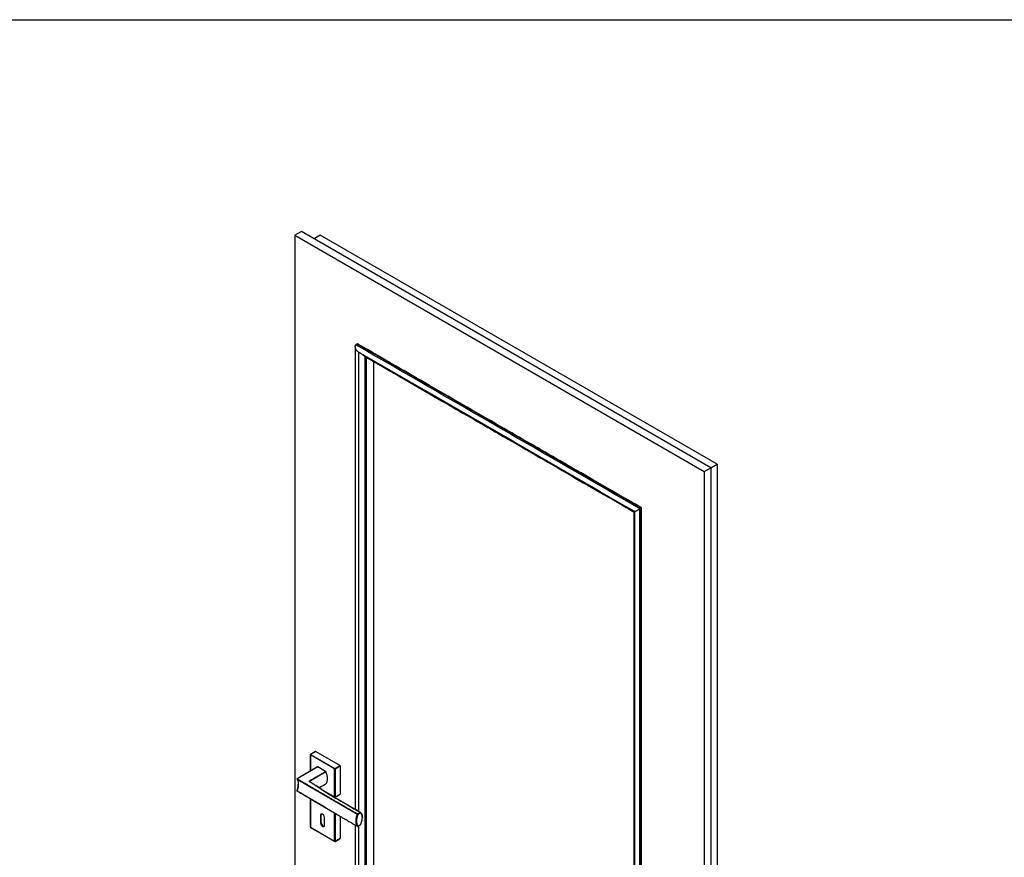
# Model space of a CAD drawing. Header units: millimetres. Extents: x -10980 to 5840, y 5 to 4205.
# Tile 30 of 32: x 2969 to 4404, y 2784 to 4005. Entities that reach past the tile are written whole.
import ezdxf

# ---------------------------------------------------------------- set-up
doc = ezdxf.new("R2010")
doc.units = ezdxf.units.MM
doc.layers.add('152', color=250, linetype='Continuous')
doc.layers.add('256', color=250, linetype='Continuous')

msp = doc.modelspace()

# ---------------------------------------------------------------- linework, layer by layer
at = {"layer": '152', "linetype": 'Continuous', "lineweight": -3}
for p, q in [((3379.5, 3696.3), (3370.1, 3690.8)), ((3370.1, 3690.8), (3370.1, 2035)), ((3370.1, 3690.8), (3966.9, 3346.3)), ((3976.3, 3351.7), (3379.5, 3696.3)), ((3407, 3690.9), (3397.9, 3685.6)), ((3985.5, 3357), (3407, 3690.9)), ((3460.2, 3532.5), (3458.9, 3531.1)), ((3874.8, 3293.1), (3460.2, 3532.5)), ((3473.9, 3512.9), (3473.9, 2350.5)), ((3966.9, 3346.3), (3976.3, 3351.7)), ((3966.9, 3346.3), (3966.9, 1690.4)), ((3976.3, 3351.7), (3985.5, 3357)), ((3976.3, 3351.7), (3976.3, 1694.2)), ((3985.5, 3357), (3985.5, 1711.8)), ((3874.8, 3293.1), (3873, 3292.1)), ((3874.8, 2103.2), (3874.8, 3293.1)), ((3864.7, 3287.3), (3864.8, 3287.3)), ((3392.5, 2933.3), (3392.5, 2909.5)), ((3428, 2912.7), (3392.7, 2933.1)), ((3392.7, 2933.1), (3392.7, 2909.6)), ((3400.2, 2938), (3392.8, 2933.7)), ((3428.2, 2913), (3392.8, 2933.5)), ((3400.5, 2938), (3393, 2933.7)), ((3393, 2933.7), (3428.4, 2913.3)), ((3400.5, 2938), (3435.8, 2917.6)), ((3403, 2915.6), (3373.2, 2898.4)), ((3403.3, 2915.6), (3373.5, 2898.4)), ((3414.8, 2908.9), (3403.3, 2915.6)), ((3428.4, 2913.3), (3435.8, 2917.6)), ((3428.7, 2913), (3436.1, 2917.3)), ((3436.2, 2917), (3428.8, 2912.7)), ((3436.2, 2917), (3436.2, 2876.2)), ((3391.3, 2895.1), (3414.9, 2908.8)), ((3428, 2871.9), (3428, 2912.7)), ((3428.4, 2871.8), (3428.4, 2912.6)), ((3428.8, 2912.7), (3428.8, 2871.9)), ((3373.1, 2897.7), (3373.2, 2897.6)), ((3373.2, 2897.9), (3461.3, 2846.9)), ((3391.3, 2895), (3391.3, 2895.1)), ((3391.7, 2894.3), (3391.6, 2894.5)), ((3391.6, 2894.5), (3391.7, 2894.4)), ((3391.9, 2894.1), (3391.9, 2894.2)), ((3373.1, 2881), (3373, 2881)), ((3408.5, 2883.1), (3428, 2871.9)), ((3410.8, 2881.7), (3428.2, 2871.6)), ((3428.7, 2871.6), (3436.1, 2875.9)), ((3428.8, 2871.9), (3436.2, 2876.2)), ((3392.5, 2868.8), (3392.5, 2828)), ((3428, 2848.2), (3392.7, 2868.6)), ((3392.7, 2868.6), (3392.7, 2827.8)), ((3408.2, 2845.7), (3407.5, 2845.3)), ((3407.5, 2845.3), (3407.5, 2833.9)), ((3408.2, 2834.3), (3408.2, 2845.7)), ((3428, 2807.4), (3428, 2848.2)), ((3428.4, 2848.1), (3428.4, 2807.3)), ((3428.8, 2848.2), (3428.8, 2807.4)), ((3436.2, 2843.7), (3436.2, 2811.7)), ((3461.5, 2847.1), (3465.4, 2849.3)), ((3465.6, 2849.1), (3461.7, 2846.8)), ((3465.7, 2848.7), (3461.8, 2846.5)), ((3408.2, 2834.3), (3407.5, 2833.9)), ((3413.2, 2830.6), (3413.2, 2842.1)), ((3461.2, 2829.2), (3461.2, 2829.1)), ((3461.7, 2829.1), (3465.6, 2831.3)), ((3461.8, 2829.3), (3465.7, 2831.6)), ((3465.7, 2831.6), (3465.8, 2831.5)), ((3392.7, 2827.8), (3428, 2807.4)), ((3392.8, 2827.6), (3428.2, 2807.1)), ((3428.7, 2807.1), (3436.1, 2811.4)), ((3428.8, 2807.4), (3436.2, 2811.7))]:
    msp.add_line(p, q, dxfattribs=at)
for centre, start, end in [((3393, 2933.3), 120, 180), ((3373.5, 2897.9), 120, 212.3595), ((3373.5, 2880.8), 159.9019, 239.8228), ((3428.4, 2872.1), 240, 300), ((3393, 2868.8), 134.5667, 180), ((3465.4, 2848.9), 49.9658, 60.0041), ((3461.5, 2829.5), 239.9371, 300), ((3465.4, 2831.8), 300, 333.3754), ((3393, 2828), 180, 240), ((3428.4, 2807.6), 240, 300)]:
    msp.add_arc(centre, 0.5, start, end, dxfattribs=at)
for centre, major_axis, ratio, start_param, end_param in [((3393, 2933.3), (0.5, 0), 0.57735, 3.141577, 3.926991), ((3393, 2933.3), (0.25, 0.433), 0.57735, 0.785398, 2.356194), ((3393, 2933.3), (0.25, -0.433), 0.57735, 2.356194, 3.141609), ((3400.5, 2937.6), (-0.25, 0.433), 0.57735, 5.497787, 6.283201), ((3403.3, 2915.1), (-0.25, 0.433), 0.57735, 5.497787, 6.283201), ((3435.8, 2917.2), (-0.25, 0.433), 0.57735, 3.926991, 5.497787), ((3428.4, 2912.9), (0.25, 0.433), 0.57735, 0.785398, 2.356194), ((3428.4, 2912.9), (0.5, 0), 0.57735, 3.926991, 5.497787), ((3428.4, 2912.9), (0.25, -0.433), 0.57735, 0.785398, 2.356194), ((3373.5, 2897.9), (0.251, 0.432), 0.579405, 0.787187, 2.849766), ((3373.5, 2897.9), (0.25, -0.433), 0.57735, 2.356194, 3.141609), ((3391.2, 2894.8), (0.251, -0.432), 0.578871, 1.818236, 2.354872), ((3391.6, 2893.8), (-0.275, -0.418), 0.613647, 3.121936, 3.961689), ((3373.5, 2880.8), (0.47, -0.172), 0.236304, 3.141582, 4.073003), ((3373.5, 2880.8), (0.251, 0.432), 0.579405, 1.866201, 3.141563), ((3373.5, 2880.8), (0.251, 0.432), 0.579405, 3.141573, 3.92878), ((3428.4, 2872.1), (0.5, 0), 0.57735, 3.926991, 5.497787), ((3428.4, 2872.1), (0.25, 0.433), 0.57735, 2.356194, 3.141609), ((3428.4, 2872.1), (-0.25, 0.433), 0.57735, 3.141577, 3.926991), ((3435.8, 2876.4), (-0.25, 0.433), 0.57735, 3.141577, 3.926991), ((3393, 2868.8), (-0.5, 0), 0.57735, 6.283169, 7.068583), ((3393, 2868.8), (0.25, 0.433), 0.57735, 1.305696, 2.356194), ((3410.4, 2843.7), (2, -3.46), 0.57735, 0.785398, 3.926991), ((3411.1, 2844.1), (-2, 3.46), 0.57735, 0.177696, 0.785398), ((3428.4, 2848.4), (0.25, 0.433), 0.57735, 1.725724, 2.356194), ((3428.4, 2848.4), (-0.5, 0), 0.57735, 0.785398, 2.356194), ((3474.8, 2845.4), (10.8, 18.8), 0.57735, 1.835008, 2.861249), ((3461.5, 2846.7), (0.25, 0.433), 0.578081, 0.786032, 1.839623), ((3461.5, 2846.7), (0.467, -0.179), 0.216363, 4.078547, 5.650444), ((3461.5, 2846.7), (-0.25, 0.433), 0.57735, 3.926991, 5.497787), ((3465.4, 2848.9), (0.25, 0.433), 0.577303, 0.000018, 0.785357), ((3465.4, 2848.9), (-0.25, 0.433), 0.57735, 3.926991, 5.497787), ((3465.4, 2848.9), (0.322, 0.383), 0.812269, 4.855136, 6.283147), ((3410.4, 2832.3), (2, -3.46), 0.57735, 3.926991, 7.068583), ((3411.1, 2832.7), (-2, 3.46), 0.57735, 0.785398, 2.963846), ((3461.5, 2829.5), (0.412, 0.284), 0.787308, 3.499045, 5.070942), ((3461.5, 2829.5), (-0.25, 0.433), 0.57735, 3.141577, 3.926991), ((3465.4, 2831.8), (-0.25, 0.433), 0.57735, 3.141577, 3.926991), ((3393, 2828), (-0.5, 0), 0.57735, 6.283169, 7.068583), ((3393, 2828), (0.25, 0.433), 0.57735, 2.356194, 3.141609), ((3428.4, 2807.6), (-0.5, 0), 0.57735, 0.785398, 2.356194), ((3428.4, 2807.6), (0.25, 0.433), 0.57735, 2.356194, 3.141609), ((3428.4, 2807.6), (0.25, -0.433), 0.57735, 6.283169, 7.068583), ((3435.8, 2811.9), (-0.25, 0.433), 0.57735, 3.141577, 3.926991)]:
    msp.add_ellipse(centre, major_axis=major_axis, ratio=ratio, start_param=start_param, end_param=end_param, dxfattribs=at)
for points, knots in [([(3460.2, 3532.5), (3460.2, 3532.5), (3460.2, 3532.5), (3460.2, 3532.5), (3460.2, 3532.5), (3460.3, 3532.6), (3460.3, 3532.6), (3460.4, 3532.6), (3460.4, 3532.6), (3460.5, 3532.6), (3460.5, 3532.7), (3460.5, 3532.7), (3460.6, 3532.7), (3460.6, 3532.7), (3460.7, 3532.7), (3460.7, 3532.7), (3460.7, 3532.7), (3460.8, 3532.6), (3460.9, 3532.6), (3460.9, 3532.6), (3461, 3532.6), (3461.1, 3532.5), (3461.1, 3532.5), (3461.1, 3532.5), (3461.1, 3532.5), (3461.1, 3532.5)], [0, 0, 0, 0, 0.066289, 0.066289, 0.132577, 0.132577, 0.265154, 0.265154, 0.331443, 0.331443, 0.397731, 0.397731, 0.530309, 0.530309, 0.596597, 0.596597, 0.662886, 0.662886, 0.795463, 0.795463, 0.92804, 0.92804, 0.994328, 0.994328, 1, 1, 1, 1]), ([(3875.3, 3293.4), (3872, 3295.3), (3866.2, 3298.6), (3858.5, 3303.1), (3852.4, 3306.6), (3847.4, 3309.5), (3842.5, 3312.3), (3837.6, 3315.1), (3825.2, 3322.3), (3798.3, 3337.9), (3744, 3369.2), (3661.9, 3416.6), (3579.8, 3464), (3524.9, 3495.7), (3505.1, 3507.1), (3499.8, 3510.2), (3494.7, 3513.1), (3489.2, 3516.3), (3482.1, 3520.4), (3472.5, 3525.9), (3465.2, 3530.2), (3461.1, 3532.5)], [0, 0, 0, 0, 0.023566, 0.042337, 0.055905, 0.067317, 0.078999, 0.090924, 0.102889, 0.168702, 0.286223, 0.496083, 0.763177, 0.880699, 0.89389, 0.906907, 0.919104, 0.930686, 0.947033, 0.970272, 1, 1, 1, 1]), ([(3459.4, 3523.9), (3459.4, 3524), (3459.3, 3524.1), (3459.3, 3524.2), (3459.2, 3524.3), (3459.1, 3524.5), (3459, 3524.7), (3458.8, 3525.1), (3458.7, 3525.4), (3458.5, 3525.9), (3458.5, 3526.1), (3458.4, 3526.4), (3458.3, 3526.5), (3458.3, 3526.8), (3458.3, 3526.9), (3458.2, 3527), (3458.2, 3527.1), (3458.2, 3527.4), (3458.1, 3527.5), (3458.1, 3527.8), (3458.1, 3528), (3458.1, 3528.3), (3458.1, 3528.5), (3458.1, 3528.7), (3458.1, 3528.8), (3458.1, 3528.9), (3458.1, 3528.9), (3458.1, 3529), (3458.1, 3529.1), (3458.1, 3529.3), (3458.1, 3529.4), (3458.2, 3529.7), (3458.2, 3529.9), (3458.3, 3530), (3458.3, 3530.1), (3458.3, 3530.1), (3458.3, 3530.2), (3458.4, 3530.3), (3458.4, 3530.3), (3458.5, 3530.5), (3458.6, 3530.7), (3458.7, 3530.9), (3458.8, 3531), (3458.9, 3531.1)], [0, 0, 0, 0, 0.03125, 0.03125, 0.0625, 0.0625, 0.125, 0.125, 0.25, 0.25, 0.3125, 0.3125, 0.375, 0.375, 0.40625, 0.40625, 0.4375, 0.4375, 0.5, 0.5, 0.5625, 0.5625, 0.625, 0.625, 0.65625, 0.65625, 0.671875, 0.671875, 0.6875, 0.6875, 0.75, 0.75, 0.8125, 0.8125, 0.828125, 0.828125, 0.84375, 0.84375, 0.875, 0.875, 0.9375, 0.9375, 1, 1, 1, 1]), ([(3458.1, 3528.6), (3458.1, 3509.4), (3458.1, 3469.8), (3458.1, 3411.1), (3458.1, 3353.9), (3458.1, 3300.4), (3458.1, 3250.7), (3458.1, 3204.9), (3458.1, 3165.4), (3458.1, 3131.9), (3458.1, 3103.9), (3458.1, 3078.2), (3458.1, 3054.8), (3458.1, 3033.5), (3458.1, 3012.9), (3458.1, 2989), (3458.1, 2960.1), (3458.1, 2925.6), (3458.1, 2889.7), (3458.1, 2865.3), (3458.1, 2853.7)], [0, 0, 0, 0, 0.085466, 0.175941, 0.260789, 0.340009, 0.413602, 0.481568, 0.543907, 0.58894, 0.630499, 0.668583, 0.703194, 0.734332, 0.76321, 0.794995, 0.840492, 0.891641, 0.94844, 1, 1, 1, 1]), ([(3462.9, 3520.4), (3462.7, 3520.5), (3462.5, 3520.6), (3462.2, 3520.8), (3462, 3520.9), (3461.7, 3521.2), (3461.5, 3521.3), (3461.3, 3521.5), (3461.2, 3521.6), (3461.1, 3521.7), (3461, 3521.8), (3461, 3521.9), (3460.8, 3522.1), (3460.6, 3522.2), (3460.4, 3522.5), (3460.2, 3522.7), (3460, 3523), (3459.7, 3523.4), (3459.5, 3523.8), (3459.4, 3523.9)], [0, 0, 0, 0, 0.125, 0.125, 0.25, 0.25, 0.375, 0.375, 0.4375, 0.46875, 0.46875, 0.5, 0.5, 0.625, 0.625, 0.75, 0.75, 0.875, 1, 1, 1, 1]), ([(3471.8, 3514.2), (3471.5, 3514.5), (3470.9, 3514.9), (3470.2, 3515.5), (3469.9, 3515.8), (3469.3, 3516.2), (3468.8, 3516.6), (3468.2, 3517), (3467.8, 3517.3), (3467.7, 3517.4), (3467.1, 3517.8), (3466.5, 3518.2), (3466, 3518.6), (3465.6, 3518.8), (3465.4, 3518.9), (3464.8, 3519.3), (3464.5, 3519.5), (3464.1, 3519.7)], [0, 0, 0, 0, 0.143516, 0.215274, 0.287031, 0.287031, 0.430547, 0.502305, 0.502305, 0.574063, 0.574063, 0.717579, 0.789336, 0.789336, 0.861094, 0.861094, 1, 1, 1, 1]), ([(3472.6, 3513.7), (3472.6, 3513.7), (3472.6, 3513.7), (3472.5, 3513.7), (3472.5, 3513.7), (3472.5, 3513.7), (3472.5, 3513.7), (3472.4, 3513.8), (3472.3, 3513.8), (3472.2, 3513.9), (3472.1, 3513.9), (3472, 3514), (3471.9, 3514.1), (3471.8, 3514.2)], [0, 0, 0, 0, 0.044081, 0.044081, 0.123741, 0.123741, 0.203401, 0.203401, 0.362721, 0.362721, 0.68136, 0.68136, 1, 1, 1, 1]), ([(3472.6, 3513.7), (3474.9, 3512.3), (3479.8, 3509.5), (3486.4, 3505.7), (3492.2, 3502.4), (3497, 3499.6), (3501.7, 3496.9), (3506.4, 3494.2), (3518.2, 3487.3), (3544.1, 3472.4), (3596.1, 3442.4), (3674.7, 3397), (3753.3, 3351.6), (3805.9, 3321.2), (3824.9, 3310.3), (3830, 3307.3), (3834.9, 3304.5), (3840.2, 3301.5), (3846.9, 3297.5), (3855.3, 3292.7), (3861.6, 3289.1), (3864.7, 3287.3)], [0, 0, 0, 0, 0.017928, 0.036922, 0.050651, 0.062198, 0.074019, 0.086085, 0.098192, 0.164784, 0.283698, 0.496044, 0.766303, 0.885217, 0.898565, 0.911735, 0.924077, 0.935796, 0.952337, 0.975851, 1, 1, 1, 1]), ([(3485, 2356.9), (3485, 2357.3), (3485, 2357.7), (3485, 2359.8), (3485, 2361.5), (3485, 2366.8), (3485, 2370.3), (3485, 2375.5), (3485, 2377.2), (3485, 2382.5), (3485, 2385.9), (3485, 2392.9), (3485, 2396.4), (3485, 2403.4), (3485, 2406.8), (3485, 2412.1), (3485, 2413.8), (3485, 2419), (3485, 2422.5), (3485, 2429.5), (3485, 2433), (3485, 2439.9), (3485, 2443.4), (3485, 2448.6), (3485, 2450.4), (3485, 2455.6), (3485, 2459.1), (3485, 2466.1), (3485, 2469.5), (3485, 2476.5), (3485, 2480), (3485, 2485.2), (3485, 2487), (3485, 2492.2), (3485, 2495.7), (3485, 2502.6), (3485, 2506.1), (3485, 2513.1), (3485, 2516.6), (3485, 2521.8), (3485, 2523.5), (3485, 2528.8), (3485, 2532.3), (3485, 2539.2), (3485, 2542.7), (3485, 2549.7), (3485, 2553.2), (3485, 2558.4), (3485, 2560.1), (3485, 2565.3), (3485, 2568.8), (3485, 2575.8), (3485, 2579.3), (3485, 2584.5), (3485, 2586.2), (3485, 2591.5), (3485, 2595), (3485, 2601.9), (3485, 2605.4), (3485, 2612.4), (3485, 2615.9), (3485, 2621.1), (3485, 2622.8), (3485, 2628.1), (3485, 2631.5), (3485, 2638.5), (3485, 2642), (3485, 2649), (3485, 2652.4), (3485, 2657.7), (3485, 2659.4), (3485, 2664.6), (3485, 2668.1), (3485, 2675.1), (3485, 2678.6), (3485, 2685.5), (3485, 2689), (3485, 2694.2), (3485, 2696), (3485, 2701.2), (3485, 2704.7), (3485, 2711.7), (3485, 2715.1), (3485, 2722.1), (3485, 2725.6), (3485, 2730.8), (3485, 2732.6), (3485, 2737.8), (3485, 2741.3), (3485, 2748.2), (3485, 2751.7), (3485, 2758.7), (3485, 2762.2), (3485, 2767.4), (3485, 2769.1), (3485, 2774.4), (3485, 2777.9), (3485, 2784.8), (3485, 2788.3), (3485, 2795.3), (3485, 2798.8), (3485, 2804), (3485, 2805.7), (3485, 2810.9), (3485, 2814.4), (3485, 2821.4), (3485, 2824.9), (3485, 2830.1), (3485, 2831.9), (3485, 2837.1), (3485, 2840.6), (3485, 2847.5), (3485, 2851), (3485, 2858), (3485, 2861.5), (3485, 2866.7), (3485, 2868.4), (3485, 2873.7), (3485, 2877.1), (3485, 2884.1), (3485, 2887.6), (3485, 2894.6), (3485, 2898), (3485, 2903.3), (3485, 2905), (3485, 2910.2), (3485, 2913.7), (3485, 2920.7), (3485, 2924.2), (3485, 2931.1), (3485, 2934.6), (3485, 2939.8), (3485, 2941.6), (3485, 2946.8), (3485, 2950.3), (3485, 2957.3), (3485, 2960.7), (3485, 2967.7), (3485, 2971.2), (3485, 2976.4), (3485, 2978.2), (3485, 2983.4), (3485, 2986.9), (3485, 2993.8), (3485, 2997.3), (3485, 3004.3), (3485, 3007.8), (3485, 3013), (3485, 3014.7), (3485, 3020), (3485, 3023.5), (3485, 3030.4), (3485, 3033.9), (3485, 3040.9), (3485, 3044.4), (3485, 3049.6), (3485, 3051.3), (3485, 3056.6), (3485, 3060), (3485, 3067), (3485, 3070.5), (3485, 3075.7), (3485, 3077.5), (3485, 3082.7), (3485, 3086.2), (3485, 3093.1), (3485, 3096.6), (3485, 3103.6), (3485, 3107.1), (3485, 3112.3), (3485, 3114), (3485, 3119.3), (3485, 3122.7), (3485, 3129.7), (3485, 3133.2), (3485, 3140.2), (3485, 3143.6), (3485, 3148.9), (3485, 3150.6), (3485, 3155.8), (3485, 3159.3), (3485, 3166.3), (3485, 3169.8), (3485, 3176.7), (3485, 3180.2), (3485, 3185.4), (3485, 3187.2), (3485, 3192.4), (3485, 3195.9), (3485, 3202.9), (3485, 3206.4), (3485, 3213.3), (3485, 3216.8), (3485, 3222), (3485, 3223.8), (3485, 3229), (3485, 3232.5), (3485, 3239.4), (3485, 3242.9), (3485, 3249.9), (3485, 3253.4), (3485, 3258.6), (3485, 3260.3), (3485, 3265.6), (3485, 3269.1), (3485, 3276), (3485, 3279.5), (3485, 3284.7), (3485, 3286.5), (3485, 3291.7), (3485, 3295.2), (3485, 3302.2), (3485, 3305.6), (3485, 3312.6), (3485, 3316.1), (3485, 3321.3), (3485, 3323.1), (3485, 3328.3), (3485, 3331.8), (3485, 3338.7), (3485, 3342.2), (3485, 3349.2), (3485, 3352.7), (3485, 3357.9), (3485, 3359.6), (3485, 3364.9), (3485, 3368.3), (3485, 3375.3), (3485, 3378.8), (3485, 3385.8), (3485, 3389.2), (3485, 3394.5), (3485, 3396.2), (3485, 3401.4), (3485, 3404.9), (3485, 3411.9), (3485, 3415.4), (3485, 3422.3), (3485, 3425.8), (3485, 3431.1), (3485, 3432.8), (3485, 3438), (3485, 3441.5), (3485, 3448.5), (3485, 3452), (3485, 3458.9), (3485, 3462.4), (3485, 3467.6), (3485, 3469.4), (3485, 3474.6), (3485, 3478.1), (3485, 3485), (3485, 3488.5), (3485, 3495.5), (3485, 3499), (3485, 3503.8), (3485, 3505.2), (3485, 3506.5)], [0, 0, 0, 0, 0.001033, 0.001033, 0.005579, 0.005579, 0.01467, 0.01467, 0.019215, 0.019215, 0.028306, 0.028306, 0.037397, 0.037397, 0.046488, 0.046488, 0.051033, 0.051033, 0.060124, 0.060124, 0.069215, 0.069215, 0.078306, 0.078306, 0.082852, 0.082852, 0.091942, 0.091942, 0.101033, 0.101033, 0.110124, 0.110124, 0.11467, 0.11467, 0.123761, 0.123761, 0.132851, 0.132851, 0.141942, 0.141942, 0.146488, 0.146488, 0.155579, 0.155579, 0.16467, 0.16467, 0.173761, 0.173761, 0.178306, 0.178306, 0.187397, 0.187397, 0.196488, 0.196488, 0.201033, 0.201033, 0.210124, 0.210124, 0.219215, 0.219215, 0.228306, 0.228306, 0.232851, 0.232851, 0.241942, 0.241942, 0.251033, 0.251033, 0.260124, 0.260124, 0.26467, 0.26467, 0.27376, 0.27376, 0.282851, 0.282851, 0.291942, 0.291942, 0.296488, 0.296488, 0.305579, 0.305579, 0.314669, 0.314669, 0.32376, 0.32376, 0.328306, 0.328306, 0.337397, 0.337397, 0.346488, 0.346488, 0.355578, 0.355578, 0.360124, 0.360124, 0.369215, 0.369215, 0.378306, 0.378306, 0.387397, 0.387397, 0.391942, 0.391942, 0.401033, 0.401033, 0.410124, 0.410124, 0.414669, 0.414669, 0.42376, 0.42376, 0.432851, 0.432851, 0.441942, 0.441942, 0.446487, 0.446487, 0.455578, 0.455578, 0.464669, 0.464669, 0.47376, 0.47376, 0.478306, 0.478306, 0.487397, 0.487397, 0.496487, 0.496487, 0.505578, 0.505578, 0.510124, 0.510124, 0.519215, 0.519215, 0.528306, 0.528306, 0.537396, 0.537396, 0.541942, 0.541942, 0.551033, 0.551033, 0.560124, 0.560124, 0.569215, 0.569215, 0.57376, 0.57376, 0.582851, 0.582851, 0.591942, 0.591942, 0.601033, 0.601033, 0.605578, 0.605578, 0.614669, 0.614669, 0.62376, 0.62376, 0.628305, 0.628305, 0.637396, 0.637396, 0.646487, 0.646487, 0.655578, 0.655578, 0.660124, 0.660124, 0.669215, 0.669215, 0.678305, 0.678305, 0.687396, 0.687396, 0.691942, 0.691942, 0.701033, 0.701033, 0.710124, 0.710124, 0.719214, 0.719214, 0.72376, 0.72376, 0.732851, 0.732851, 0.741942, 0.741942, 0.751033, 0.751033, 0.755578, 0.755578, 0.764669, 0.764669, 0.77376, 0.77376, 0.782851, 0.782851, 0.787396, 0.787396, 0.796487, 0.796487, 0.805578, 0.805578, 0.810123, 0.810123, 0.819214, 0.819214, 0.828305, 0.828305, 0.837396, 0.837396, 0.841942, 0.841942, 0.851033, 0.851033, 0.860123, 0.860123, 0.869214, 0.869214, 0.87376, 0.87376, 0.882851, 0.882851, 0.891942, 0.891942, 0.901032, 0.901032, 0.905578, 0.905578, 0.914669, 0.914669, 0.92376, 0.92376, 0.932851, 0.932851, 0.937396, 0.937396, 0.946487, 0.946487, 0.955578, 0.955578, 0.964669, 0.964669, 0.969214, 0.969214, 0.978305, 0.978305, 0.987396, 0.987396, 0.996487, 0.996487, 1, 1, 1, 1]), ([(3864.8, 3287.3), (3864.9, 3287.4), (3865.1, 3287.5), (3865.3, 3287.6), (3865.3, 3287.7), (3865.4, 3287.7), (3865.5, 3287.7), (3865.5, 3287.7), (3865.5, 3287.8), (3865.6, 3287.8), (3865.6, 3287.8), (3865.6, 3287.8), (3865.7, 3287.8), (3865.7, 3287.8)], [0, 0, 0, 0, 0.334483, 0.334483, 0.501724, 0.585345, 0.585345, 0.668966, 0.668966, 0.836207, 0.919828, 0.919828, 1, 1, 1, 1]), ([(3865.7, 3287.8), (3865.7, 3287.8), (3865.7, 3287.8), (3865.7, 3287.8), (3865.7, 3287.9), (3865.8, 3287.9), (3865.8, 3287.9), (3865.9, 3288), (3865.9, 3288), (3865.9, 3288), (3866, 3288), (3866, 3288), (3866.1, 3288.1), (3866.1, 3288.1), (3866.3, 3288.2), (3866.4, 3288.2), (3866.5, 3288.3), (3866.7, 3288.4), (3866.9, 3288.6), (3867, 3288.6)], [0, 0, 0, 0, 0.125, 0.125, 0.25, 0.25, 0.375, 0.375, 0.4375, 0.46875, 0.46875, 0.5, 0.5, 0.625, 0.625, 0.75, 0.75, 0.875, 1, 1, 1, 1]), ([(3867, 3288.6), (3867.1, 3288.6), (3867.1, 3288.7), (3867.2, 3288.7), (3867.2, 3288.7), (3867.4, 3288.8), (3867.5, 3288.9), (3867.8, 3289), (3868, 3289.2), (3868.3, 3289.3), (3868.4, 3289.4), (3868.6, 3289.5), (3868.7, 3289.6), (3868.9, 3289.7), (3869, 3289.7), (3869.1, 3289.8), (3869.2, 3289.8), (3869.3, 3290), (3869.5, 3290), (3869.7, 3290.2), (3869.9, 3290.3), (3870.1, 3290.4), (3870.3, 3290.5), (3870.5, 3290.6), (3870.5, 3290.6), (3870.6, 3290.7), (3870.7, 3290.7), (3870.7, 3290.8), (3870.8, 3290.8), (3871, 3290.9), (3871.1, 3291), (3871.4, 3291.1), (3871.5, 3291.2), (3871.7, 3291.3), (3871.8, 3291.4), (3871.8, 3291.4), (3871.9, 3291.4), (3872, 3291.5), (3872.1, 3291.5), (3872.3, 3291.6), (3872.4, 3291.7), (3872.7, 3291.9), (3872.8, 3292), (3873, 3292.1)], [0, 0, 0, 0, 0.03125, 0.03125, 0.0625, 0.0625, 0.125, 0.125, 0.25, 0.25, 0.3125, 0.3125, 0.375, 0.375, 0.40625, 0.40625, 0.4375, 0.4375, 0.5, 0.5, 0.5625, 0.5625, 0.625, 0.625, 0.65625, 0.65625, 0.671875, 0.671875, 0.6875, 0.6875, 0.75, 0.75, 0.8125, 0.8125, 0.828125, 0.828125, 0.84375, 0.84375, 0.875, 0.875, 0.9375, 0.9375, 1, 1, 1, 1]), ([(3874.8, 3293.1), (3874.8, 3293.1), (3874.9, 3293.1), (3874.9, 3293.2), (3874.9, 3293.2), (3875, 3293.2), (3875, 3293.2), (3875, 3293.2), (3875, 3293.2), (3875.1, 3293.3), (3875.1, 3293.3), (3875.1, 3293.3), (3875.2, 3293.3), (3875.2, 3293.3), (3875.2, 3293.3), (3875.2, 3293.3), (3875.2, 3293.4), (3875.2, 3293.4), (3875.3, 3293.4), (3875.3, 3293.4), (3875.3, 3293.4), (3875.3, 3293.4), (3875.3, 3293.4), (3875.3, 3293.4), (3875.3, 3293.4), (3875.3, 3293.4), (3875.3, 3293.4)], [0, 0, 0, 0, 0.122686, 0.122686, 0.184029, 0.214701, 0.214701, 0.245372, 0.245372, 0.368059, 0.368059, 0.429402, 0.429402, 0.490745, 0.490745, 0.613431, 0.613431, 0.674774, 0.674774, 0.736117, 0.736117, 0.858804, 0.858804, 0.98149, 0.98149, 1, 1, 1, 1]), ([(3875.3, 2104), (3875.3, 2106.9), (3875.3, 2113.9), (3875.3, 2123.6), (3875.3, 2133), (3875.3, 2146.8), (3875.3, 2173), (3875.3, 2223.7), (3875.3, 2314.1), (3875.3, 2475.6), (3875.3, 2719.8), (3875.3, 2964), (3875.3, 3143.3), (3875.3, 3215.2), (3875.3, 3241.1), (3875.3, 3247.9), (3875.3, 3254.5), (3875.3, 3262.1), (3875.3, 3272), (3875.3, 3282.8), (3875.3, 3290.3), (3875.3, 3293.4)], [0, 0, 0, 0, 0.007408, 0.017528, 0.024574, 0.031131, 0.052439, 0.090625, 0.158815, 0.280582, 0.498023, 0.774767, 0.896534, 0.950111, 0.956114, 0.961859, 0.967243, 0.972871, 0.981096, 0.992154, 1, 1, 1, 1]), ([(3864.7, 3287.3), (3864.7, 3284.4), (3864.7, 3279.5), (3864.7, 3273), (3864.7, 3268), (3864.7, 3263.6), (3864.7, 3259.1), (3864.7, 3254.6), (3864.7, 3243.3), (3864.7, 3218.6), (3864.7, 3169.1), (3864.7, 3080.5), (3864.7, 2922.5), (3864.7, 2683.4), (3864.7, 2444.4), (3864.7, 2269), (3864.7, 2191.8), (3864.7, 2160.2), (3864.7, 2147.7), (3864.7, 2141.8), (3864.7, 2133.7), (3864.7, 2127.1), (3864.7, 2123.2)], [0, 0, 0, 0, 0.007433, 0.012769, 0.016534, 0.020335, 0.024219, 0.028107, 0.031995, 0.053379, 0.091566, 0.159757, 0.281526, 0.498971, 0.775719, 0.897488, 0.951066, 0.974641, 0.979051, 0.983225, 0.989913, 1, 1, 1, 1]), ([(3391.2, 2895.2), (3395.1, 2897.5), (3399.1, 2899.8), (3406.9, 2904.3), (3410.9, 2906.6), (3414.8, 2908.9)], [0, 0, 0, 0, 0.5, 0.5, 1, 1, 1, 1]), ([(3415.1, 2908.6), (3411.1, 2906.3), (3407.2, 2904.1), (3399.3, 2899.6), (3395.3, 2897.3), (3391.4, 2895)], [0, 0, 0, 0, 0.5, 0.5, 1, 1, 1, 1]), ([(3414.8, 2908.9), (3414.8, 2908.9), (3414.8, 2908.9), (3414.9, 2908.9), (3414.9, 2908.8), (3414.9, 2908.8), (3415, 2908.8), (3415, 2908.8), (3415, 2908.7), (3415, 2908.7), (3415, 2908.7), (3415.1, 2908.6), (3415.1, 2908.6)], [0, 0, 0, 0, 0.25, 0.25, 0.375, 0.375, 0.5, 0.625, 0.625, 0.75, 0.75, 1, 1, 1, 1]), ([(3415.1, 2891), (3415.5, 2891.3), (3416.2, 2892.2), (3417, 2893.8), (3417.5, 2895.9), (3417.7, 2898.2), (3417.5, 2900.8), (3417, 2903.5), (3416.2, 2906.1), (3415.5, 2907.8), (3415.1, 2908.6)], [0, 0, 0, 0, 0.11683, 0.244553, 0.372277, 0.5, 0.627723, 0.755447, 0.88317, 1, 1, 1, 1]), ([(3373.1, 2881), (3373.3, 2881.4), (3373.6, 2882.3), (3373.8, 2883.1), (3374, 2883.7), (3374.1, 2883.9), (3374.1, 2884.2), (3374.2, 2884.3), (3374.2, 2884.5), (3374.4, 2885.1), (3374.5, 2886), (3374.8, 2887.2), (3374.9, 2888.4), (3375, 2889.1), (3375, 2889.8), (3375, 2890.1), (3375, 2890.3)], [0, 0, 0, 0, 0.129618, 0.259235, 0.259235, 0.324044, 0.324044, 0.356449, 0.356449, 0.388853, 0.518471, 0.648088, 0.777706, 0.907324, 0.907324, 1, 1, 1, 1]), ([(3373.2, 2897.6), (3373.3, 2897.3), (3373.6, 2896.8), (3373.9, 2896.3), (3374, 2895.9), (3374.1, 2895.8), (3374.2, 2895.5), (3374.2, 2895.3), (3374.4, 2894.9), (3374.6, 2894.3), (3374.7, 2893.4), (3374.9, 2892.4), (3375, 2891.7), (3375, 2891), (3375, 2890.6), (3375, 2889.9), (3375, 2889.5), (3375, 2888.8), (3374.9, 2888), (3374.8, 2886.9), (3374.6, 2885.7), (3374.4, 2884.9), (3374.3, 2884.4), (3374.2, 2884.3), (3374.2, 2884.1), (3374.2, 2884), (3374.1, 2883.7), (3374, 2883.3), (3373.9, 2882.9), (3373.7, 2882.4), (3373.7, 2882.2), (3373.5, 2881.6), (3373.3, 2881.2), (3373.2, 2880.8)], [0, 0, 0, 0, 0.0625, 0.125, 0.125, 0.15625, 0.15625, 0.1875, 0.1875, 0.25, 0.3125, 0.375, 0.4375, 0.4375, 0.5, 0.5, 0.5625, 0.5625, 0.625, 0.6875, 0.75, 0.8125, 0.8125, 0.828125, 0.828125, 0.84375, 0.84375, 0.875, 0.90625, 0.90625, 0.9375, 0.9375, 1, 1, 1, 1]), ([(3461.2, 2846.7), (3457.5, 2848.8), (3453.8, 2850.9), (3448.3, 2854.1), (3446.5, 2855.2), (3442.8, 2857.3), (3440.9, 2858.3), (3437.3, 2860.4), (3435.4, 2861.5), (3431.8, 2863.6), (3429.9, 2864.7), (3426.3, 2866.8), (3424.4, 2867.8), (3421.7, 2869.4), (3420.8, 2870), (3418.9, 2871), (3418, 2871.5), (3416.2, 2872.6), (3415.3, 2873.1), (3413.4, 2874.2), (3412.5, 2874.7), (3409.7, 2876.3), (3407.9, 2877.4), (3404.3, 2879.5), (3402.4, 2880.6), (3398.8, 2882.7), (3396.9, 2883.7), (3393.3, 2885.9), (3391.5, 2886.9), (3387.8, 2889.1), (3386, 2890.1), (3380.5, 2893.3), (3376.9, 2895.4), (3373.2, 2897.6)], [0, 0, 0, 0, 0.125, 0.125, 0.1875, 0.1875, 0.25, 0.25, 0.3125, 0.3125, 0.375, 0.375, 0.4375, 0.4375, 0.46875, 0.46875, 0.5, 0.5, 0.53125, 0.53125, 0.5625, 0.5625, 0.625, 0.625, 0.6875, 0.6875, 0.75, 0.75, 0.8125, 0.8125, 0.875, 0.875, 1, 1, 1, 1]), ([(3373.5, 2898.4), (3377.2, 2896.2), (3380.8, 2894.1), (3386.3, 2890.9), (3388.1, 2889.8), (3391.8, 2887.7), (3393.6, 2886.6), (3397.3, 2884.4), (3399.1, 2883.4), (3402.8, 2881.2), (3404.6, 2880.2), (3408.3, 2878), (3410.1, 2877), (3412.9, 2875.4), (3413.8, 2874.8), (3415.6, 2873.8), (3416.5, 2873.2), (3418.4, 2872.2), (3419.3, 2871.6), (3421.1, 2870.6), (3422, 2870), (3424.8, 2868.4), (3428.5, 2866.3), (3432.1, 2864.2), (3435.8, 2862), (3437.6, 2861), (3443.1, 2857.7), (3446.8, 2855.6), (3454.1, 2851.3), (3457.8, 2849.2), (3461.5, 2847.1)], [0, 0, 0, 0, 0.125, 0.125, 0.1875, 0.1875, 0.25, 0.25, 0.3125, 0.3125, 0.375, 0.375, 0.4375, 0.4375, 0.46875, 0.46875, 0.5, 0.5, 0.53125, 0.53125, 0.5625, 0.5625, 0.625, 0.6875, 0.6875, 0.75, 0.75, 0.875, 0.875, 1, 1, 1, 1]), ([(3391.6, 2894.2), (3391.5, 2894.3), (3391.5, 2894.3), (3391.4, 2894.4), (3391.3, 2894.4), (3391.3, 2894.5), (3391.2, 2894.5), (3391.2, 2894.6), (3391.2, 2894.6), (3391.1, 2894.6), (3391.1, 2894.7), (3391.1, 2894.7), (3391.1, 2894.8), (3391, 2894.8), (3391, 2894.9), (3391, 2894.9), (3391, 2894.9), (3391, 2895), (3391, 2895), (3391, 2895), (3391, 2895), (3391.1, 2895.1), (3391.1, 2895.1), (3391.1, 2895.1), (3391.1, 2895.1), (3391.1, 2895.1), (3391.1, 2895.2), (3391.2, 2895.2), (3391.2, 2895.2)], [0, 0, 0, 0, 0.125, 0.125, 0.25, 0.25, 0.375, 0.375, 0.4375, 0.4375, 0.5, 0.5, 0.625, 0.625, 0.6875, 0.6875, 0.75, 0.75, 0.8125, 0.8125, 0.84375, 0.84375, 0.875, 0.90625, 0.90625, 0.9375, 0.9375, 1, 1, 1, 1]), ([(3391.4, 2895), (3391.4, 2895), (3391.4, 2895), (3391.4, 2895), (3391.3, 2895), (3391.3, 2895), (3391.3, 2895), (3391.3, 2895), (3391.3, 2895), (3391.3, 2895), (3391.3, 2895), (3391.3, 2895), (3391.3, 2895), (3391.3, 2895), (3391.3, 2894.9), (3391.3, 2894.9), (3391.3, 2894.9), (3391.3, 2894.8), (3391.4, 2894.8), (3391.4, 2894.8), (3391.4, 2894.8), (3391.4, 2894.7), (3391.4, 2894.7), (3391.4, 2894.7), (3391.5, 2894.6), (3391.5, 2894.6), (3391.5, 2894.6), (3391.5, 2894.5), (3391.6, 2894.5), (3391.6, 2894.5)], [0, 0, 0, 0, 0.027102, 0.027102, 0.054204, 0.054204, 0.081306, 0.081306, 0.108408, 0.108408, 0.135511, 0.135511, 0.162613, 0.162613, 0.216817, 0.216817, 0.325225, 0.325225, 0.433634, 0.433634, 0.542042, 0.542042, 0.650451, 0.650451, 0.758859, 0.758859, 0.867268, 0.867268, 1, 1, 1, 1]), ([(3391.4, 2895), (3391.5, 2894.9), (3391.5, 2894.8), (3391.7, 2894.6), (3391.8, 2894.5), (3391.9, 2894.4)], [0, 0, 0, 0, 0.506838, 0.506838, 1, 1, 1, 1]), ([(3465.4, 2849.3), (3459, 2853), (3452.7, 2856.6), (3444.8, 2861.2), (3443.2, 2862.1), (3440.1, 2863.9), (3438.5, 2864.8), (3433.8, 2867.6), (3430.6, 2869.4), (3427.1, 2871.4), (3426.7, 2871.7), (3425.9, 2872.1), (3425.3, 2872.5), (3424.7, 2872.8), (3424.3, 2873), (3424.1, 2873.2), (3423.5, 2873.5), (3422.7, 2873.9), (3421.9, 2874.4), (3421.3, 2874.7), (3421.1, 2874.9), (3420.7, 2875.1), (3420.2, 2875.4), (3419.6, 2875.8), (3419, 2876.2), (3418.8, 2876.3), (3418.5, 2876.5), (3418.3, 2876.6), (3417.3, 2877.2), (3416.6, 2877.7), (3415.5, 2878.4), (3415.1, 2878.7), (3414.3, 2879.1), (3412.5, 2880.3), (3410.6, 2881.6), (3406.2, 2884.5), (3403.3, 2886.4), (3398.9, 2889.4), (3397.4, 2890.3), (3394.5, 2892.3), (3393, 2893.3), (3391.6, 2894.2)], [0, 0, 0, 0, 0.25, 0.25, 0.3125, 0.3125, 0.375, 0.375, 0.5, 0.5, 0.515625, 0.515625, 0.53125, 0.539063, 0.539063, 0.546875, 0.546875, 0.5625, 0.578125, 0.578125, 0.585938, 0.585938, 0.59375, 0.609375, 0.609375, 0.617188, 0.617188, 0.625, 0.625, 0.65625, 0.65625, 0.671875, 0.671875, 0.6875, 0.75, 0.75, 0.875, 0.875, 0.9375, 0.9375, 1, 1, 1, 1]), ([(3391.9, 2894.1), (3393.4, 2893.1), (3394.9, 2892.2), (3397.8, 2890.2), (3399.3, 2889.3), (3402.2, 2887.3), (3403.6, 2886.4), (3406.5, 2884.4), (3408, 2883.5), (3410.9, 2881.5), (3412.4, 2880.6), (3414.2, 2879.4), (3414.6, 2879.1), (3415.4, 2878.7), (3415.7, 2878.4), (3416.9, 2877.7), (3417.6, 2877.2), (3418.5, 2876.6), (3418.7, 2876.5), (3419.1, 2876.3), (3419.7, 2875.9), (3420.4, 2875.5), (3421, 2875.1), (3421.4, 2874.9), (3421.6, 2874.8), (3422.2, 2874.4), (3422.6, 2874.2), (3423.4, 2873.7), (3423.8, 2873.5), (3424.3, 2873.2), (3424.5, 2873.1), (3424.9, 2872.8), (3425.5, 2872.5), (3426.1, 2872.1), (3426.9, 2871.7), (3427.3, 2871.5), (3430.9, 2869.4), (3434, 2867.6), (3438.8, 2864.8), (3440.3, 2863.9), (3443.5, 2862.1), (3451.4, 2857.5), (3459.3, 2853), (3465.6, 2849.3)], [0, 0, 0, 0, 0.0625, 0.0625, 0.125, 0.125, 0.1875, 0.1875, 0.25, 0.25, 0.3125, 0.3125, 0.328125, 0.328125, 0.34375, 0.34375, 0.375, 0.375, 0.382812, 0.382812, 0.390625, 0.40625, 0.414062, 0.414062, 0.421875, 0.421875, 0.4375, 0.4375, 0.453125, 0.453125, 0.460937, 0.460937, 0.46875, 0.484375, 0.484375, 0.5, 0.5, 0.625, 0.625, 0.6875, 0.6875, 0.75, 1, 1, 1, 1]), ([(3405.3, 2885.4), (3406, 2885.8), (3407, 2886.4), (3408.1, 2886.9), (3408.4, 2887.1), (3408.4, 2887.1)], [0, 0, 0, 0, 0.503181, 0.776318, 1, 1, 1, 1]), ([(3373.2, 2880.8), (3376.9, 2878.7), (3380.5, 2876.5), (3386, 2873.3), (3387.8, 2872.2), (3391.5, 2870), (3393.3, 2868.9), (3396.9, 2866.8), (3398.8, 2865.7), (3402.4, 2863.5), (3404.3, 2862.5), (3407.9, 2860.3), (3409.7, 2859.2), (3412.5, 2857.6), (3413.4, 2857.1), (3415.3, 2856), (3416.2, 2855.5), (3418, 2854.4), (3418.9, 2853.9), (3420.8, 2852.8), (3421.7, 2852.3), (3424.4, 2850.6), (3426.3, 2849.6), (3429.9, 2847.4), (3431.8, 2846.3), (3435.4, 2844.2), (3437.3, 2843.1), (3440.9, 2840.9), (3442.8, 2839.9), (3446.5, 2837.7), (3448.3, 2836.6), (3453.8, 2833.4), (3457.5, 2831.3), (3461.2, 2829.2)], [0, 0, 0, 0, 0.125, 0.125, 0.1875, 0.1875, 0.25, 0.25, 0.3125, 0.3125, 0.375, 0.375, 0.4375, 0.4375, 0.46875, 0.46875, 0.5, 0.5, 0.53125, 0.53125, 0.5625, 0.5625, 0.625, 0.625, 0.6875, 0.6875, 0.75, 0.75, 0.8125, 0.8125, 0.875, 0.875, 1, 1, 1, 1]), ([(3416.7, 2855.1), (3416, 2855.5), (3415.4, 2855.9), (3413.8, 2856.9), (3412.9, 2857.4), (3410.1, 2859), (3408.3, 2860.1), (3404.6, 2862.2), (3402.8, 2863.3), (3399.1, 2865.4), (3397.3, 2866.5), (3393.6, 2868.6), (3391.8, 2869.7), (3388.1, 2871.8), (3386.3, 2872.9), (3380.8, 2876.1), (3377.2, 2878.3), (3373.5, 2880.4)], [0, 0, 0, 0, 0.046953, 0.046953, 0.11049, 0.11049, 0.237563, 0.237563, 0.364636, 0.364636, 0.491708, 0.491708, 0.618781, 0.618781, 0.745854, 0.745854, 1, 1, 1, 1]), ([(3461.2, 2829.2), (3461, 2829.4), (3460.7, 2829.9), (3460.4, 2830.4), (3460.2, 2830.9), (3460.2, 2831.1), (3460.1, 2831.3), (3460, 2831.5), (3460, 2831.5), (3459.9, 2831.9), (3459.8, 2832.2), (3459.6, 2832.9), (3459.4, 2833.5), (3459.3, 2834.6), (3459.2, 2835.3), (3459.2, 2836), (3459.2, 2836.4), (3459.2, 2837.2), (3459.2, 2837.5), (3459.2, 2838.3), (3459.3, 2839.1), (3459.4, 2840.3), (3459.6, 2841.2), (3459.8, 2842), (3459.8, 2842.4), (3460, 2843), (3460, 2843.1), (3460.1, 2843.3), (3460.1, 2843.6), (3460.3, 2844), (3460.4, 2844.3), (3460.4, 2844.6), (3460.5, 2844.7), (3460.6, 2845), (3460.6, 2845.2), (3460.9, 2845.8), (3461, 2846.3), (3461.2, 2846.7)], [0, 0, 0, 0, 0.0625, 0.125, 0.125, 0.15625, 0.171875, 0.171875, 0.1875, 0.1875, 0.25, 0.25, 0.3125, 0.375, 0.4375, 0.4375, 0.5, 0.5, 0.5625, 0.5625, 0.625, 0.6875, 0.75, 0.75, 0.8125, 0.8125, 0.828125, 0.828125, 0.84375, 0.875, 0.890625, 0.890625, 0.90625, 0.90625, 0.9375, 0.9375, 1, 1, 1, 1]), ([(3461.8, 2846.5), (3461.7, 2846.1), (3461.4, 2845.2), (3461.1, 2844.4), (3460.9, 2843.8), (3460.9, 2843.5), (3460.8, 2843.1), (3460.7, 2842.9), (3460.5, 2842.3), (3460.5, 2841.9), (3460.3, 2841.1), (3460.1, 2840.3), (3460, 2839.1), (3459.9, 2838.3), (3459.9, 2837.5), (3459.9, 2837.1), (3459.9, 2836.4), (3459.9, 2836), (3459.9, 2835.3), (3460, 2834.6), (3460.1, 2833.6), (3460.3, 2832.9), (3460.5, 2832.3), (3460.5, 2832), (3460.7, 2831.6), (3460.7, 2831.6), (3460.8, 2831.4), (3460.8, 2831.2), (3460.9, 2831), (3461.1, 2830.6), (3461.4, 2830.1), (3461.7, 2829.6), (3461.8, 2829.3)], [0, 0, 0, 0, 0.0625, 0.125, 0.125, 0.15625, 0.15625, 0.1875, 0.1875, 0.25, 0.25, 0.3125, 0.375, 0.4375, 0.4375, 0.5, 0.5, 0.5625, 0.5625, 0.625, 0.6875, 0.75, 0.75, 0.8125, 0.8125, 0.828125, 0.828125, 0.84375, 0.875, 0.875, 0.9375, 1, 1, 1, 1]), ([(3465.6, 2849.3), (3465.7, 2849.3), (3465.7, 2849.2), (3465.8, 2849.1), (3466, 2849), (3466.2, 2848.8), (3466.4, 2848.5), (3466.8, 2848.1), (3467.1, 2847.5), (3467.4, 2847), (3467.5, 2846.7), (3467.7, 2846.3), (3467.7, 2846.3), (3467.7, 2846.2), (3467.7, 2846.1), (3467.8, 2845.8), (3467.9, 2845.6), (3468, 2845.1), (3468.2, 2844.4), (3468.3, 2843.6), (3468.3, 2842.9), (3468.4, 2842.5), (3468.4, 2842), (3468.4, 2841.9), (3468.4, 2841.8)], [0, 0, 0, 0, 0.030381, 0.030381, 0.060763, 0.121525, 0.121525, 0.24305, 0.364575, 0.364575, 0.4861, 0.4861, 0.501291, 0.501291, 0.516482, 0.546863, 0.607626, 0.607626, 0.729151, 0.850676, 0.850676, 0.972201, 0.972201, 1, 1, 1, 1]), ([(3465.7, 2831.6), (3465.9, 2832), (3466.1, 2832.4), (3466.4, 2833.1), (3466.5, 2833.3), (3466.6, 2833.6), (3466.7, 2833.7), (3466.7, 2833.9), (3466.8, 2833.9), (3466.8, 2834), (3467, 2834.5), (3467.2, 2835), (3467.4, 2835.9), (3467.7, 2836.7), (3467.9, 2837.6), (3468, 2838.2), (3468.1, 2838.4), (3468.1, 2838.7), (3468.1, 2838.8), (3468.2, 2839.1), (3468.2, 2839.2), (3468.2, 2839.7), (3468.3, 2840.1), (3468.3, 2840.7), (3468.3, 2840.9), (3468.3, 2841.2), (3468.3, 2841.3), (3468.4, 2841.5), (3468.4, 2841.6), (3468.4, 2842.1), (3468.3, 2842.4), (3468.3, 2843.2), (3468.2, 2843.9), (3468.1, 2844.6), (3467.9, 2845.1), (3467.9, 2845.2), (3467.8, 2845.4), (3467.8, 2845.6), (3467.7, 2845.7), (3467.7, 2845.8), (3467.7, 2845.8), (3467.6, 2846.1), (3467.4, 2846.4), (3467.2, 2847), (3466.9, 2847.5), (3466.5, 2847.9), (3466.1, 2848.3), (3465.9, 2848.5), (3465.7, 2848.7)], [0, 0, 0, 0, 0.0625, 0.0625, 0.09375, 0.09375, 0.109375, 0.109375, 0.117188, 0.117188, 0.125, 0.1875, 0.1875, 0.25, 0.3125, 0.3125, 0.34375, 0.34375, 0.359375, 0.359375, 0.375, 0.375, 0.4375, 0.4375, 0.46875, 0.46875, 0.484375, 0.484375, 0.5, 0.5, 0.5625, 0.5625, 0.625, 0.6875, 0.6875, 0.71875, 0.71875, 0.734375, 0.742188, 0.742188, 0.75, 0.75, 0.8125, 0.8125, 0.875, 0.9375, 0.9375, 1, 1, 1, 1]), ([(3458.1, 2831), (3458.1, 2820.8), (3458.1, 2794), (3458.1, 2749.4), (3458.1, 2697.4), (3458.1, 2643.5), (3458.1, 2587.8), (3458.1, 2529), (3458.1, 2466.9), (3458.1, 2404), (3458.1, 2361.8), (3458.1, 2341.3)], [0, 0, 0, 0, 0.062459, 0.164108, 0.273545, 0.380704, 0.494407, 0.614654, 0.741445, 0.87478, 1, 1, 1, 1])]:
    msp.add_open_spline(points, degree=3, knots=knots, dxfattribs=at)
for points, degree in [([(3873, 3292.1), (3734.9, 3371.7), (3596.9, 3451.4), (3458.9, 3531.1)], 3), ([(3462.9, 3520.4), (3462.9, 3297.2), (3462.9, 3074.1), (3462.9, 2850.9)], 3), ([(3865.7, 3287.8), (3731.4, 3365.3), (3597.1, 3442.9), (3462.9, 3520.4)], 3), ([(3471.8, 3514.2), (3471.8, 3125.9), (3471.8, 2737.6), (3471.8, 2349.3)], 3), ([(3864.8, 3287.3), (3733.8, 3362.9), (3602.8, 3438.6), (3471.8, 3514.2)], 3), ([(3484.6, 3506.7), (3484.6, 3123.4), (3484.6, 2740), (3484.6, 2356.7)], 3), ([(3865.7, 2111.6), (3865.7, 2503.7), (3865.7, 2895.7), (3865.7, 3287.8)], 3), ([(3873, 2102.7), (3873, 2499.2), (3873, 2895.6), (3873, 3292.1)], 3), ([(3864.8, 2122.4), (3864.8, 2510.7), (3864.8, 2899), (3864.8, 3287.3)], 3), ([(3391.9, 2894.2), (3391.7, 2894.4), (3391.6, 2894.5)], 2), ([(3408.4, 2887), (3409.4, 2887.6), (3410.4, 2888.2), (3411.4, 2888.8)], 3), ([(3411.4, 2888.8), (3412.7, 2889.5), (3413.9, 2890.2), (3415.1, 2891)], 3), ([(3411.4, 2888.8), (3415, 2890.9)], 1), ([(3462.9, 2829.8), (3462.9, 2667.9), (3462.9, 2506), (3462.9, 2344.1)], 3)]:
    msp.add_open_spline(points, degree=degree, dxfattribs=at)
at = {"layer": '256', "linetype": 'Continuous', "lineweight": -3}
msp.add_line((100, 4005), (5840, 4005), dxfattribs=at)

doc.saveas('drawing.dxf')
